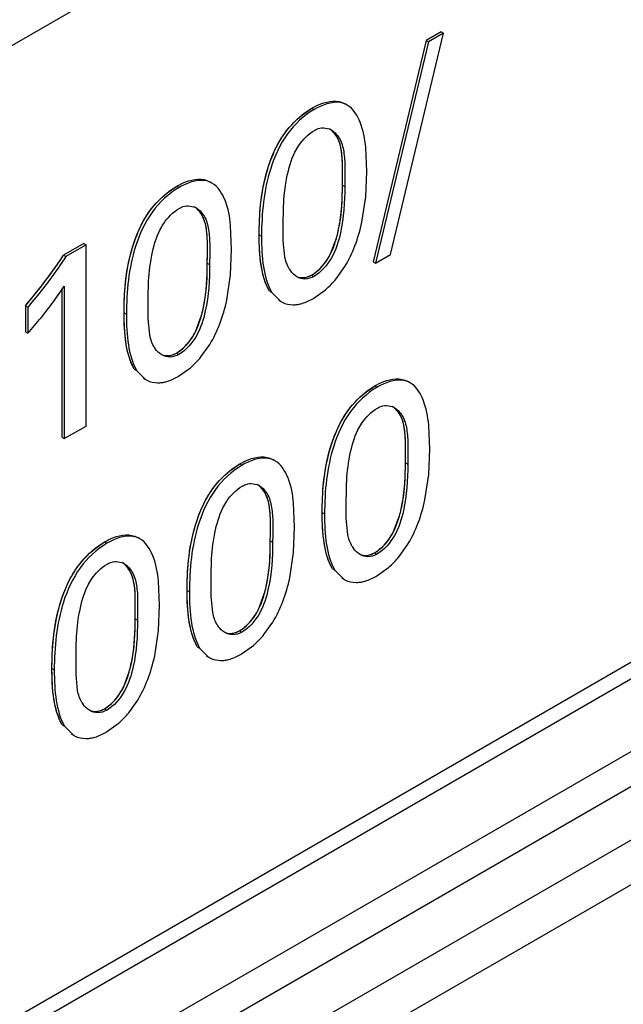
# Model space of a CAD drawing. Header units: inches. Extents: x 0 to 34, y 0 to 22.
# Tile 23 of 117: x 4.035 to 4.173, y 15.006 to 15.23. Entities that reach past the tile are written whole.
import ezdxf

# ---------------------------------------------------------------- set-up
doc = ezdxf.new("R2010")
doc.units = ezdxf.units.IN
doc.header["$LTSCALE"] = 1.87
doc.header["$MEASUREMENT"] = 0
doc.layers.get('0').update_dxf_attribs({"linetype": 'CONTINUOUS'})
doc.layers.add('02___PRT_ALL_AXES', color=7, linetype='CONTINUOUS')

msp = doc.modelspace()

# ---------------------------------------------------------------- linework, layer by layer
at = {"color": 7, "linetype": 'CONTINUOUS'}
for p, q in [((3.6357913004, 14.9942890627), (4.1024260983, 15.2637181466)), ((4.1196776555, 15.1764142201), (4.1316847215, 15.2267355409)), ((4.1311557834, 15.2270409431), (4.1278088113, 15.2251084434)), ((4.1316847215, 15.2267355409), (4.1283377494, 15.2248030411)), ((4.1311557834, 15.2270409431), (4.1316847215, 15.2267355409)), ((4.1278088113, 15.2251084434), (4.1157438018, 15.1747536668)), ((4.1283377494, 15.2248030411), (4.11627274, 15.1744482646)), ((4.1278088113, 15.2251084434), (4.1283377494, 15.2248030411)), ((3.3401260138, 14.5615790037), (4.4661870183, 15.2117526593)), ((4.0996232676, 15.2081858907), (4.1017696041, 15.2096632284)), ((4.1017696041, 15.2096632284), (4.1022985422, 15.2093578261)), ((4.1097822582, 15.2103994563), (4.10925332, 15.2107048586)), ((4.1043921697, 15.2052144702), (4.1056876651, 15.2049667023)), ((4.3855224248, 15.2017644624), (3.3232784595, 14.5884379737)), ((4.1142584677, 15.1953118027), (4.114029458, 15.2007686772)), ((3.3339135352, 14.5478468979), (4.4599915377, 15.1980302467)), ((4.1140369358, 15.189536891), (4.1142584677, 15.1953118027)), ((4.3995633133, 15.1933744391), (3.3373193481, 14.5800479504)), ((4.079053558, 15.19265709), (4.0785246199, 15.1929624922)), ((4.0688945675, 15.1904435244), (4.071040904, 15.191920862)), ((4.071040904, 15.191920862), (4.0715698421, 15.1916154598)), ((4.1087326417, 15.192188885), (4.1092615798, 15.1918834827)), ((4.1131701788, 15.183784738), (4.1140369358, 15.189536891)), ((4.4029824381, 15.1873828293), (3.3407384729, 14.5740563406)), ((4.0736634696, 15.1874721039), (4.074958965, 15.187224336)), ((4.0835297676, 15.1775694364), (4.0833007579, 15.1830263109)), ((4.0952886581, 15.1795050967), (4.0952883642, 15.1837055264)), ((4.0898106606, 15.1808542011), (4.0903395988, 15.1805487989)), ((4.0956291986, 15.1758887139), (4.0952886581, 15.1795050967)), ((4.106046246, 15.176583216), (4.1073648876, 15.1801050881)), ((4.0499033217, 15.1788862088), (4.0453090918, 15.1762335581)), ((4.0504322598, 15.1785808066), (4.0458380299, 15.1759281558)), ((4.0499033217, 15.1788862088), (4.0504322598, 15.1785808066)), ((4.0504322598, 15.1373853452), (4.0504322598, 15.1785808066)), ((4.0833082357, 15.1717945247), (4.0835297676, 15.1775694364)), ((4.0453090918, 15.1762335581), (4.0458380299, 15.1759281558)), ((4.11627274, 15.1744482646), (4.1196776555, 15.1764142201)), ((4.0780039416, 15.1744465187), (4.0785328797, 15.1741411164)), ((4.1072868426, 15.1708404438), (4.1093097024, 15.1737062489)), ((4.1157438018, 15.1747536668), (4.11627274, 15.1744482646)), ((4.0824414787, 15.1660423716), (4.0833082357, 15.1717945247)), ((4.1017224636, 15.1717189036), (4.1022514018, 15.1714135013)), ((4.0449545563, 15.1684677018), (4.0449545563, 15.1348333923)), ((4.0454834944, 15.1692336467), (4.0454834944, 15.13452799)), ((4.1021934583, 15.1664404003), (4.1048839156, 15.1683784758)), ((4.0921313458, 15.1680862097), (4.0926602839, 15.1677808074)), ((4.0926602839, 15.1677808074), (4.0946910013, 15.1657085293)), ((4.0941622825, 15.1660132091), (4.0946907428, 15.1657080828)), ((4.0366489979, 15.1647435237), (4.037177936, 15.1644381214)), ((4.0366489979, 15.1647435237), (4.0366489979, 15.1587855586)), ((4.037177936, 15.1644381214), (4.037177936, 15.1584801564)), ((4.064559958, 15.1617627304), (4.064559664, 15.1659631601)), ((4.0590819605, 15.1631118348), (4.0596108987, 15.1628064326)), ((4.0649004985, 15.1581463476), (4.064559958, 15.1617627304)), ((4.0753175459, 15.1588408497), (4.0766361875, 15.1623627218)), ((4.0366489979, 15.1587855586), (4.037177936, 15.1584801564)), ((4.0765581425, 15.1530980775), (4.0785810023, 15.1559638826)), ((4.0709937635, 15.1539765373), (4.0715227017, 15.153671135)), ((4.0614026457, 15.1503438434), (4.0619315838, 15.1500384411)), ((4.0714647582, 15.148698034), (4.0741552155, 15.1506361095)), ((4.0619315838, 15.1500384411), (4.0639623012, 15.147966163)), ((4.0634335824, 15.1482708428), (4.0639620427, 15.1479657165)), ((4.1139605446, 15.1450270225), (4.1160983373, 15.1464979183)), ((4.1160983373, 15.1464979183), (4.1166272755, 15.146192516)), ((4.1241088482, 15.1472327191), (4.1235799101, 15.1475381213)), ((4.1187284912, 15.1420524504), (4.1200117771, 15.1418062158)), ((4.0454834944, 15.13452799), (4.0504322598, 15.1373853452)), ((4.128587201, 15.1321459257), (4.1283576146, 15.1376023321)), ((4.0449545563, 15.1348333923), (4.0454834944, 15.13452799)), ((4.1283655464, 15.1263692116), (4.128587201, 15.1321459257)), ((4.0832318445, 15.1272846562), (4.0853696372, 15.128755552)), ((4.0853696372, 15.128755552), (4.0858985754, 15.1284501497)), ((4.0933801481, 15.1294903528), (4.0928512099, 15.129795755)), ((4.1230613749, 15.1290235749), (4.1235903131, 15.1287181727)), ((4.1274981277, 15.1206154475), (4.1283655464, 15.1263692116)), ((4.0879997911, 15.1243100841), (4.089283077, 15.1240638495)), ((4.0978585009, 15.1144035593), (4.0976289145, 15.1198599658)), ((4.1096186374, 15.1163324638), (4.1096170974, 15.1205283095)), ((4.1041393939, 15.1176884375), (4.104668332, 15.1173830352)), ((4.1203782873, 15.1134191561), (4.1216967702, 15.116941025)), ((4.1099610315, 15.1127204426), (4.1096186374, 15.1163324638)), ((4.0976367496, 15.1086269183), (4.0978585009, 15.1144035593)), ((4.0525031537, 15.1095423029), (4.0546409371, 15.1110131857)), ((4.0546409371, 15.1110131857), (4.0551698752, 15.1107077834)), ((4.062651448, 15.1117479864), (4.0621225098, 15.1120533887)), ((4.0923326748, 15.1112812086), (4.092861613, 15.1109758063)), ((4.1216180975, 15.1076729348), (4.1236384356, 15.110529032)), ((4.0967692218, 15.1028732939), (4.0976367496, 15.1086269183)), ((4.1160502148, 15.1085524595), (4.1165791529, 15.1082470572)), ((4.057271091, 15.1065677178), (4.0585543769, 15.1063214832)), ((4.106460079, 15.1049199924), (4.1069890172, 15.1046145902)), ((4.1069890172, 15.1046145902), (4.1090215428, 15.1025486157)), ((4.1165320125, 15.1032808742), (4.1192154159, 15.1052134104)), ((4.0671298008, 15.096661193), (4.0669002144, 15.1021175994)), ((4.0788899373, 15.0985900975), (4.0788883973, 15.1027859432)), ((4.1084925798, 15.1028530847), (4.1090211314, 15.1025479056)), ((4.0734106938, 15.0999460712), (4.0739396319, 15.0996406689)), ((4.0896495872, 15.0956767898), (4.0909680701, 15.0991986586)), ((4.0669080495, 15.090884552), (4.0671298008, 15.096661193)), ((4.0792323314, 15.0949780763), (4.0788899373, 15.0985900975)), ((4.0616039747, 15.0935388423), (4.0621329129, 15.09323344)), ((4.0908893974, 15.0899305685), (4.0929097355, 15.0927866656)), ((4.0660405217, 15.0851309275), (4.0669080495, 15.090884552)), ((4.0853215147, 15.0908100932), (4.0858504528, 15.0905046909)), ((4.0757313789, 15.0871776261), (4.0762603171, 15.0868722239)), ((4.0762603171, 15.0868722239), (4.0782928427, 15.0848062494)), ((4.0858033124, 15.0855385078), (4.0884867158, 15.0874710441)), ((4.0481612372, 15.0808477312), (4.0481596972, 15.0850435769)), ((4.0777638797, 15.0851107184), (4.0782924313, 15.0848055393)), ((4.0426810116, 15.0822031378), (4.0432099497, 15.0818977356)), ((4.0589166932, 15.0779320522), (4.0602356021, 15.081454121)), ((4.0485036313, 15.07723571), (4.0481612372, 15.0808477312)), ((4.0601606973, 15.0721882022), (4.0621810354, 15.0750442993)), ((4.0545928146, 15.0730677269), (4.0551217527, 15.0727623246)), ((4.0550746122, 15.0677961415), (4.0577580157, 15.0697286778)), ((4.0450026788, 15.0694352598), (4.045531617, 15.0691298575)), ((4.045531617, 15.0691298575), (4.0475600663, 15.067060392)), ((4.0470313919, 15.0673650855), (4.0475598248, 15.0670599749))]:
    msp.add_line(p, q, dxfattribs=at)
at = {"color": 40, "linetype": 'CONTINUOUS'}
for p, q in [((4.1002808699, 15.2086888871), (4.1017696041, 15.2096632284)), ((4.0695521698, 15.1909465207), (4.071040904, 15.191920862)), ((4.0921313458, 15.1680862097), (4.0913946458, 15.1695859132)), ((4.0614026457, 15.1503438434), (4.0606659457, 15.1518435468)), ((4.1146103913, 15.1455239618), (4.1160983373, 15.1464979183)), ((4.0838816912, 15.1277815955), (4.0853696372, 15.128755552)), ((4.0531529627, 15.110039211), (4.0546409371, 15.1110131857)), ((4.106460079, 15.1049199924), (4.105727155, 15.106422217)), ((4.0757313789, 15.0871776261), (4.0749984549, 15.0886798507)), ((4.0450026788, 15.0694352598), (4.0442696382, 15.0709374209))]:
    msp.add_line(p, q, dxfattribs=at)
at = {"color": 7, "linetype": 'CONTINUOUS'}
for centre, radius, start, end in [((4.104256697, 15.2013416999), 0.0038972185, 59.939530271, 68.4583944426), ((4.0735279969, 15.1835993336), 0.0038972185, 59.9395302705, 68.4583944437), ((4.1017095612, 15.1761774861), 0.0059288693, 210.7045746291, 215.6482123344), ((4.0910601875, 15.1842743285), 0.0210659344, 311.0116474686, 320.3789844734), ((3.9349771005, 15.2511140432), 0.1334055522, 319.6520196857, 321.7918547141), ((3.9809938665, 15.2111023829), 0.0768889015, 323.7373812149, 327.0070732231), ((4.0940275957, 15.1805772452), 0.0163257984, 298.5371848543, 300.0120096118), ((3.9716035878, 15.2179890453), 0.088533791, 320.7968145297, 323.7382971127), ((4.0973686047, 15.170346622), 0.0053560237, 240.0018589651, 244.1407019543), ((3.960428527, 15.2271010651), 0.1029529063, 318.2004077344, 320.7981824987), ((4.0709808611, 15.1584351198), 0.0059288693, 210.7045746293, 215.6482123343), ((4.0603314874, 15.1665319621), 0.0210659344, 311.0116474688, 320.3789844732), ((4.0632988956, 15.1628348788), 0.0163257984, 298.5371848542, 300.0120096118), ((4.0666399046, 15.1526042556), 0.0053560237, 240.0018589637, 244.1407019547), ((4.118586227, 15.1381901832), 0.0038868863, 59.9384150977, 68.484131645), ((4.0878575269, 15.1204478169), 0.0038868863, 59.9384150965, 68.4841316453), ((4.1160500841, 15.113018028), 0.005938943, 210.7149417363, 215.6292398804), ((4.0571288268, 15.1027054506), 0.0038868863, 59.9384150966, 68.4841316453), ((4.1053707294, 15.1211414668), 0.0211039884, 310.9972100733, 320.3423892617), ((4.1083297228, 15.117480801), 0.0163986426, 298.5456149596, 300.0119763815), ((4.1117101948, 15.1072058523), 0.0053784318, 240.0018888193, 244.2856021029), ((4.085321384, 15.0952756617), 0.005938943, 210.7149417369, 215.6292398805), ((4.0746420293, 15.1033991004), 0.0211039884, 310.9972100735, 320.3423892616), ((4.0776010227, 15.0997384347), 0.0163986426, 298.5456149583, 300.0119763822), ((4.0809814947, 15.0894634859), 0.0053784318, 240.0018888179, 244.2856021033), ((4.0545926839, 15.0775332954), 0.005938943, 210.7149417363, 215.6292398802), ((4.0439133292, 15.0856567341), 0.0211039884, 310.9972100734, 320.3423892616), ((4.0468675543, 15.082004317), 0.0164081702, 298.5454645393, 300.0119875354), ((4.050237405, 15.071698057), 0.005355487, 240.0020231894, 244.180633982)]:
    msp.add_arc(centre, radius, start, end, dxfattribs=at)
at = {"color": 40, "linetype": 'CONTINUOUS'}
for centre, radius, start, end in [((4.1041957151, 15.1748664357), 0.0138474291, 200.9881094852, 202.4164590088), ((3.9297073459, 15.2555253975), 0.1402778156, 319.6723513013, 319.9983401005), ((4.073467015, 15.1571240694), 0.0138474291, 200.9881094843, 202.4164590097), ((4.1187004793, 15.1117554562), 0.0140267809, 200.9374722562, 202.3472071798), ((4.0879717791, 15.0940130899), 0.0140267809, 200.9374722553, 202.3472071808), ((4.0572435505, 15.0762727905), 0.014028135, 200.9447828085, 202.3543417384)]:
    msp.add_arc(centre, radius, start, end, dxfattribs=at)
at = {"color": 7, "linetype": 'CONTINUOUS'}
for points, knots in [([(4.1017696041, 15.2096632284), (4.1024248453, 15.2100415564), (4.1046721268, 15.2111749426), (4.1076832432, 15.2116114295), (4.1092533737, 15.2107048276)], [0, 0, 0, 0, 0.2944396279, 1, 1, 1, 1]), ([(4.1097822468, 15.2103994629), (4.109298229, 15.2106789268), (4.1067574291, 15.2115051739), (4.104061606, 15.210375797), (4.1022985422, 15.2093578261)], [0, 0, 0, 0, 0.2153981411, 1, 1, 1, 1]), ([(4.1022985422, 15.2093578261), (4.0999385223, 15.2079951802), (4.0956802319, 15.2039799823), (4.0911213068, 15.1939716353), (4.0903395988, 15.1857346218), (4.0903395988, 15.1805487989)], [0, 0, 0, 0, 0.2515799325, 0.5212578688, 1, 1, 1, 1]), ([(4.114029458, 15.2007686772), (4.1138348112, 15.2027090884), (4.1132470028, 15.2062303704), (4.1112041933, 15.2095784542), (4.1097822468, 15.2103994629)], [0, 0, 0, 0, 0.5429002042, 1, 1, 1, 1]), ([(4.0939730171, 15.2013374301), (4.094330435, 15.2020111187), (4.0958463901, 15.2045689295), (4.0978978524, 15.2068069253), (4.0996232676, 15.2081858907)], [0, 0, 0, 0, 0.2566578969, 1, 1, 1, 1]), ([(4.0979384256, 15.1996734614), (4.0981990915, 15.2001964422), (4.099317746, 15.2021160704), (4.1009254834, 15.2038034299), (4.1023466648, 15.2046240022)], [0, 0, 0, 0, 0.2625775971, 1, 1, 1, 1]), ([(4.1023466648, 15.2046240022), (4.1025171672, 15.2047224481), (4.1031537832, 15.2050459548), (4.1038747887, 15.205214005), (4.1043921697, 15.2052144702)], [0, 0, 0, 0, 0.2756439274, 1, 1, 1, 1]), ([(4.1087326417, 15.192188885), (4.1087326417, 15.1934369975), (4.1087986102, 15.1958887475), (4.1086944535, 15.1994182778), (4.1080125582, 15.2026310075), (4.1067012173, 15.204353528), (4.1058961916, 15.204886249)], [0, 0, 0, 0, 0.2778124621, 0.5458807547, 0.785131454, 1, 1, 1, 1]), ([(4.1062088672, 15.2047147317), (4.1070578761, 15.2042245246), (4.1084712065, 15.202521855), (4.1092140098, 15.19925986), (4.1093301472, 15.1956628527), (4.1092615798, 15.1931596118), (4.1092615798, 15.1918834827)], [0, 0, 0, 0, 0.2142840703, 0.4526973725, 0.7210695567, 1, 1, 1, 1]), ([(4.0898106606, 15.1808542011), (4.0898106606, 15.1824662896), (4.0899822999, 15.1894394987), (4.0914491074, 15.196580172), (4.0939730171, 15.2013374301)], [0, 0, 0, 0, 0.2303837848, 1, 1, 1, 1]), ([(4.0957822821, 15.1921173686), (4.0958749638, 15.1927357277), (4.0963352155, 15.1953148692), (4.0970470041, 15.1978849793), (4.0979384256, 15.1996734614)], [0, 0, 0, 0, 0.2383246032, 1, 1, 1, 1]), ([(4.071040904, 15.191920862), (4.0716961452, 15.1922991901), (4.0739434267, 15.1934325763), (4.0769545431, 15.1938690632), (4.0785246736, 15.1929624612)], [0, 0, 0, 0, 0.2944396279, 1, 1, 1, 1]), ([(4.0790535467, 15.1926570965), (4.0785695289, 15.1929365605), (4.076028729, 15.1937628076), (4.0733329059, 15.1926334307), (4.0715698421, 15.1916154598)], [0, 0, 0, 0, 0.2153981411, 1, 1, 1, 1]), ([(4.0715698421, 15.1916154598), (4.0692098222, 15.1902528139), (4.0649515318, 15.186237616), (4.0603926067, 15.1762292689), (4.0596108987, 15.1679922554), (4.0596108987, 15.1628064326)], [0, 0, 0, 0, 0.2515799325, 0.5212578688, 1, 1, 1, 1]), ([(4.0833007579, 15.1830263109), (4.083106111, 15.1849667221), (4.0825183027, 15.1884880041), (4.0804754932, 15.1918360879), (4.0790535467, 15.1926570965)], [0, 0, 0, 0, 0.5429002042, 1, 1, 1, 1]), ([(4.0952883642, 15.1837055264), (4.0952883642, 15.1843877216), (4.0953017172, 15.1871966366), (4.0954668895, 15.1900131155), (4.0957822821, 15.1921173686)], [0, 0, 0, 0, 0.2427781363, 1, 1, 1, 1]), ([(4.1092615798, 15.1918834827), (4.1092615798, 15.1883410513), (4.1089152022, 15.1827507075), (4.1066561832, 15.1755481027), (4.1039314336, 15.1723835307), (4.1022514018, 15.1714135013)], [0, 0, 0, 0, 0.4732874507, 0.7408104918, 1, 1, 1, 1]), ([(4.1073648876, 15.1801050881), (4.107658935, 15.1811512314), (4.1085637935, 15.1851207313), (4.1087326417, 15.1892126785), (4.1087326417, 15.192188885)], [0, 0, 0, 0, 0.2674655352, 1, 1, 1, 1]), ([(4.063244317, 15.1835950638), (4.0636017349, 15.1842687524), (4.06511769, 15.1868265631), (4.0671691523, 15.189064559), (4.0688945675, 15.1904435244)], [0, 0, 0, 0, 0.2566578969, 1, 1, 1, 1]), ([(4.0672097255, 15.1819310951), (4.0674703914, 15.1824540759), (4.0685890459, 15.1843737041), (4.0701967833, 15.1860610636), (4.0716179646, 15.1868816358)], [0, 0, 0, 0, 0.2625775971, 1, 1, 1, 1]), ([(4.0716179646, 15.1868816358), (4.0717884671, 15.1869800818), (4.0724250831, 15.1873035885), (4.0731460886, 15.1874716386), (4.0736634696, 15.1874721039)], [0, 0, 0, 0, 0.2756439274, 1, 1, 1, 1]), ([(4.0780039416, 15.1744465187), (4.0780039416, 15.1756946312), (4.0780699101, 15.1781463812), (4.0779657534, 15.1816759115), (4.0772838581, 15.1848886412), (4.0759725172, 15.1866111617), (4.0751674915, 15.1871438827)], [0, 0, 0, 0, 0.2778124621, 0.5458807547, 0.785131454, 1, 1, 1, 1]), ([(4.0754801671, 15.1869723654), (4.076329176, 15.1864821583), (4.0777425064, 15.1847794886), (4.0784853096, 15.1815174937), (4.0786014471, 15.1779204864), (4.0785328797, 15.1754172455), (4.0785328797, 15.1741411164)], [0, 0, 0, 0, 0.2142840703, 0.4526973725, 0.7210695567, 1, 1, 1, 1]), ([(4.0590819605, 15.1631118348), (4.0590819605, 15.1647239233), (4.0592535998, 15.1716971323), (4.0607204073, 15.1788378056), (4.063244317, 15.1835950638)], [0, 0, 0, 0, 0.2303837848, 1, 1, 1, 1]), ([(4.065053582, 15.1743750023), (4.0651462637, 15.1749933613), (4.0656065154, 15.1775725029), (4.066318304, 15.180142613), (4.0672097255, 15.1819310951)], [0, 0, 0, 0, 0.2383246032, 1, 1, 1, 1]), ([(4.0921313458, 15.1680862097), (4.0911135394, 15.1698392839), (4.0899602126, 15.1741706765), (4.0898106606, 15.1785219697), (4.0898106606, 15.1808542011)], [0, 0, 0, 0, 0.4650044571, 1, 1, 1, 1]), ([(4.0903395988, 15.1805487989), (4.0903395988, 15.1782165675), (4.0904891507, 15.1738652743), (4.0916424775, 15.1695338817), (4.0926602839, 15.1677808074)], [0, 0, 0, 0, 0.5349955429, 1, 1, 1, 1]), ([(4.0458380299, 15.1759281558), (4.0451843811, 15.1749080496), (4.0424649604, 15.1709531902), (4.0394988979, 15.1671722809), (4.037177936, 15.1644381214)], [0, 0, 0, 0, 0.2525137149, 1, 1, 1, 1]), ([(4.0966118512, 15.1731501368), (4.0962448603, 15.1737674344), (4.0958940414, 15.174692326), (4.0956783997, 15.1756394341), (4.0956291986, 15.1758887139)], [0, 0, 0, 0, 0.7386557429, 1, 1, 1, 1]), ([(4.1017224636, 15.1717189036), (4.1021551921, 15.1719687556), (4.1039270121, 15.1732636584), (4.1052917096, 15.175075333), (4.106046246, 15.176583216)], [0, 0, 0, 0, 0.2286016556, 1, 1, 1, 1]), ([(4.064559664, 15.1659631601), (4.064559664, 15.1666453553), (4.0645730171, 15.1694542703), (4.0647381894, 15.1722707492), (4.065053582, 15.1743750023)], [0, 0, 0, 0, 0.2427781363, 1, 1, 1, 1]), ([(4.0785328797, 15.1741411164), (4.0785328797, 15.170598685), (4.0781865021, 15.1650083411), (4.0759274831, 15.1578057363), (4.0732027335, 15.1546411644), (4.0715227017, 15.153671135)], [0, 0, 0, 0, 0.4732874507, 0.7408104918, 1, 1, 1, 1]), ([(4.0766361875, 15.1623627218), (4.0769302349, 15.1634088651), (4.0778350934, 15.167378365), (4.0780039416, 15.1714703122), (4.0780039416, 15.1744465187)], [0, 0, 0, 0, 0.2674655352, 1, 1, 1, 1]), ([(4.1022514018, 15.1714135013), (4.1016348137, 15.1710574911), (4.1002911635, 15.1706148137), (4.098937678, 15.1710119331), (4.0983985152, 15.171323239)], [0, 0, 0, 0, 0.533495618, 1, 1, 1, 1]), ([(4.099651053, 15.1711296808), (4.0998175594, 15.17112834), (4.1005409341, 15.1711739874), (4.1012407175, 15.1714407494), (4.1017224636, 15.1717189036)], [0, 0, 0, 0, 0.2303726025, 1, 1, 1, 1]), ([(4.0983726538, 15.1650188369), (4.0986564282, 15.1650545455), (4.099862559, 15.1652853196), (4.1010018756, 15.1657864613), (4.1018269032, 15.1662349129)], [0, 0, 0, 0, 0.2334711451, 1, 1, 1, 1]), ([(4.0950325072, 15.1655269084), (4.0957841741, 15.1651625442), (4.0969419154, 15.1649112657), (4.0980753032, 15.16498142), (4.0983726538, 15.1650188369)], [0, 0, 0, 0, 0.7359554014, 1, 1, 1, 1]), ([(4.0614026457, 15.1503438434), (4.0603848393, 15.1520969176), (4.0592315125, 15.1564283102), (4.0590819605, 15.1607796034), (4.0590819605, 15.1631118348)], [0, 0, 0, 0, 0.4650044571, 1, 1, 1, 1]), ([(4.0596108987, 15.1628064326), (4.0596108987, 15.1604742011), (4.0597604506, 15.1561229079), (4.0609137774, 15.1517915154), (4.0619315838, 15.1500384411)], [0, 0, 0, 0, 0.5349955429, 1, 1, 1, 1]), ([(4.065883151, 15.1554077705), (4.0655161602, 15.1560250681), (4.0651653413, 15.1569499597), (4.0649496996, 15.1578970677), (4.0649004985, 15.1581463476)], [0, 0, 0, 0, 0.7386557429, 1, 1, 1, 1]), ([(4.0709937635, 15.1539765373), (4.071426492, 15.1542263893), (4.073198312, 15.1555212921), (4.0745630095, 15.1573329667), (4.0753175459, 15.1588408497)], [0, 0, 0, 0, 0.2286016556, 1, 1, 1, 1]), ([(4.0715227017, 15.153671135), (4.0709061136, 15.1533151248), (4.0695624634, 15.1528724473), (4.0682089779, 15.1532695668), (4.067669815, 15.1535808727)], [0, 0, 0, 0, 0.533495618, 1, 1, 1, 1]), ([(4.0689223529, 15.1533873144), (4.0690888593, 15.1533859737), (4.069812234, 15.153431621), (4.0705120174, 15.1536983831), (4.0709937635, 15.1539765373)], [0, 0, 0, 0, 0.2303726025, 1, 1, 1, 1]), ([(4.0676439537, 15.1472764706), (4.0679277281, 15.1473121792), (4.0691338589, 15.1475429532), (4.0702731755, 15.148044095), (4.0710982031, 15.1484925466)], [0, 0, 0, 0, 0.2334711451, 1, 1, 1, 1]), ([(4.1160983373, 15.1464979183), (4.1167533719, 15.1468761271), (4.1190001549, 15.14800901), (4.1220102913, 15.1484444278), (4.1235799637, 15.1475380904)], [0, 0, 0, 0, 0.2944347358, 1, 1, 1, 1]), ([(4.1241088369, 15.1472327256), (4.1236249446, 15.1475121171), (4.1210850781, 15.1483382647), (4.1183897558, 15.1472101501), (4.1166272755, 15.146192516)], [0, 0, 0, 0, 0.2154102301, 1, 1, 1, 1]), ([(4.0643038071, 15.1477845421), (4.065055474, 15.1474201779), (4.0662132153, 15.1471688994), (4.0673466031, 15.1472390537), (4.0676439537, 15.1472764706)], [0, 0, 0, 0, 0.7359554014, 1, 1, 1, 1]), ([(4.1166272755, 15.146192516), (4.1142673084, 15.1448299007), (4.1100104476, 15.1408133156), (4.1054536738, 15.130805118), (4.104668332, 15.1225688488), (4.104668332, 15.1173830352)], [0, 0, 0, 0, 0.25158238, 0.5212433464, 1, 1, 1, 1]), ([(4.1283576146, 15.1376023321), (4.1281625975, 15.139542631), (4.1275736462, 15.1430636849), (4.1255308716, 15.146411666), (4.1241088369, 15.1472327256)], [0, 0, 0, 0, 0.5428753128, 1, 1, 1, 1]), ([(4.1083048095, 15.1381729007), (4.1086625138, 15.1388472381), (4.1101797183, 15.1414073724), (4.1122331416, 15.1436474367), (4.1139605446, 15.1450270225)], [0, 0, 0, 0, 0.2566672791, 1, 1, 1, 1]), ([(4.1122686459, 15.1365062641), (4.1125297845, 15.1370301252), (4.1136504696, 15.1389529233), (4.115261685, 15.1406422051), (4.1166852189, 15.1414641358)], [0, 0, 0, 0, 0.2625879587, 1, 1, 1, 1]), ([(4.1166852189, 15.1414641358), (4.1168555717, 15.1415624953), (4.1174914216, 15.1418855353), (4.118211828, 15.1420528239), (4.1187284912, 15.1420524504)], [0, 0, 0, 0, 0.2757458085, 1, 1, 1, 1]), ([(4.1230613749, 15.1290235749), (4.1230613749, 15.1302708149), (4.1231270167, 15.1327207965), (4.1230226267, 15.1362485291), (4.1223410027, 15.1394601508), (4.1210334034, 15.1411848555), (4.1202294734, 15.1417198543)], [0, 0, 0, 0, 0.2777148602, 0.5456821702, 0.7849795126, 1, 1, 1, 1]), ([(4.1205332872, 15.1415542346), (4.1213831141, 15.1410635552), (4.1227967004, 15.1393591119), (4.1235417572, 15.1360962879), (4.1236586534, 15.132498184), (4.1235903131, 15.1299945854), (4.1235903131, 15.1287181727)], [0, 0, 0, 0, 0.2144021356, 0.4528374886, 0.7211225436, 1, 1, 1, 1]), ([(4.1041393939, 15.1176884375), (4.1041393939, 15.1193006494), (4.104312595, 15.1262745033), (4.1057809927, 15.13341505), (4.1083048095, 15.1381729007)], [0, 0, 0, 0, 0.2303815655, 1, 1, 1, 1]), ([(4.1101105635, 15.1289454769), (4.1102032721, 15.1295642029), (4.110663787, 15.1321450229), (4.1113765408, 15.1347166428), (4.1122686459, 15.1365062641)], [0, 0, 0, 0, 0.2383108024, 1, 1, 1, 1]), ([(4.0853696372, 15.128755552), (4.0860246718, 15.1291337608), (4.0882714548, 15.1302666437), (4.0912815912, 15.1307020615), (4.0928512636, 15.1297957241)], [0, 0, 0, 0, 0.2944347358, 1, 1, 1, 1]), ([(4.0933801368, 15.1294903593), (4.0928962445, 15.1297697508), (4.090356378, 15.1305958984), (4.0876610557, 15.1294677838), (4.0858985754, 15.1284501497)], [0, 0, 0, 0, 0.2154102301, 1, 1, 1, 1]), ([(4.0858985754, 15.1284501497), (4.0835386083, 15.1270875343), (4.0792817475, 15.1230709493), (4.0747249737, 15.1130627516), (4.0739396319, 15.1048264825), (4.0739396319, 15.0996406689)], [0, 0, 0, 0, 0.25158238, 0.5212433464, 1, 1, 1, 1]), ([(4.0976289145, 15.1198599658), (4.0974338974, 15.1218002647), (4.0968449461, 15.1253213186), (4.0948021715, 15.1286692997), (4.0933801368, 15.1294903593)], [0, 0, 0, 0, 0.5428753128, 1, 1, 1, 1]), ([(4.1096170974, 15.1205283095), (4.1096170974, 15.1212109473), (4.1096302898, 15.12402162), (4.1097950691, 15.1268399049), (4.1101105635, 15.1289454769)], [0, 0, 0, 0, 0.242783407, 1, 1, 1, 1]), ([(4.1235903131, 15.1287181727), (4.1235903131, 15.1251754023), (4.1232468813, 15.1195842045), (4.1209868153, 15.1123799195), (4.1182593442, 15.1092171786), (4.1165791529, 15.1082470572)], [0, 0, 0, 0, 0.4732681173, 0.7408212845, 1, 1, 1, 1]), ([(4.1216967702, 15.116941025), (4.1219906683, 15.1179871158), (4.1228946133, 15.1219563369), (4.1230613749, 15.1260478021), (4.1230613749, 15.1290235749)], [0, 0, 0, 0, 0.2674777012, 1, 1, 1, 1]), ([(4.0775761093, 15.1204305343), (4.0779338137, 15.1211048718), (4.0794510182, 15.1236650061), (4.0815044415, 15.1259050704), (4.0832318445, 15.1272846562)], [0, 0, 0, 0, 0.2566672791, 1, 1, 1, 1]), ([(4.0815399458, 15.1187638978), (4.0818010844, 15.1192877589), (4.0829217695, 15.121210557), (4.0845329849, 15.1228998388), (4.0859565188, 15.1237217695)], [0, 0, 0, 0, 0.2625879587, 1, 1, 1, 1]), ([(4.0859565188, 15.1237217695), (4.0861268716, 15.123820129), (4.0867627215, 15.124143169), (4.0874831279, 15.1243104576), (4.0879997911, 15.1243100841)], [0, 0, 0, 0, 0.2757458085, 1, 1, 1, 1]), ([(4.0923326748, 15.1112812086), (4.0923326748, 15.1125284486), (4.0923983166, 15.1149784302), (4.0922939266, 15.1185061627), (4.0916123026, 15.1217177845), (4.0903047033, 15.1234424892), (4.0895007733, 15.1239774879)], [0, 0, 0, 0, 0.2777148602, 0.5456821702, 0.7849795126, 1, 1, 1, 1]), ([(4.0898045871, 15.1238118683), (4.090654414, 15.1233211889), (4.0920680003, 15.1216167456), (4.0928130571, 15.1183539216), (4.0929299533, 15.1147558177), (4.092861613, 15.1122522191), (4.092861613, 15.1109758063)], [0, 0, 0, 0, 0.2144021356, 0.4528374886, 0.7211225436, 1, 1, 1, 1]), ([(4.0734106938, 15.0999460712), (4.0734106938, 15.1015582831), (4.0735838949, 15.108532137), (4.0750522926, 15.1156726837), (4.0775761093, 15.1204305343)], [0, 0, 0, 0, 0.2303815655, 1, 1, 1, 1]), ([(4.0793818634, 15.1112031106), (4.079474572, 15.1118218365), (4.0799350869, 15.1144026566), (4.0806478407, 15.1169742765), (4.0815399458, 15.1187638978)], [0, 0, 0, 0, 0.2383108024, 1, 1, 1, 1]), ([(4.106460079, 15.1049199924), (4.1054503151, 15.1066786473), (4.1042919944, 15.1110044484), (4.1041393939, 15.1153572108), (4.1041393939, 15.1176884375)], [0, 0, 0, 0, 0.46521124, 1, 1, 1, 1]), ([(4.104668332, 15.1173830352), (4.104668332, 15.1150518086), (4.1048209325, 15.1106990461), (4.1059792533, 15.1063732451), (4.1069890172, 15.1046145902)], [0, 0, 0, 0, 0.53478876, 1, 1, 1, 1]), ([(4.0546409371, 15.1110131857), (4.0552959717, 15.1113913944), (4.0575427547, 15.1125242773), (4.0605528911, 15.1129596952), (4.0621225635, 15.1120533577)], [0, 0, 0, 0, 0.2944347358, 1, 1, 1, 1]), ([(4.0626514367, 15.111747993), (4.0621675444, 15.1120273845), (4.0596276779, 15.112853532), (4.0569323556, 15.1117254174), (4.0551698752, 15.1107077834)], [0, 0, 0, 0, 0.2154102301, 1, 1, 1, 1]), ([(4.1160502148, 15.1085524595), (4.1164832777, 15.1088025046), (4.1182566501, 15.1100978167), (4.1196231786, 15.1119102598), (4.1203782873, 15.1134191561)], [0, 0, 0, 0, 0.2286163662, 1, 1, 1, 1]), ([(4.0551698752, 15.1107077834), (4.0528098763, 15.1093451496), (4.0485529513, 15.1053285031), (4.0439958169, 15.0953202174), (4.0432099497, 15.0870837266), (4.0432099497, 15.0818977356)], [0, 0, 0, 0, 0.2515794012, 0.5212391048, 1, 1, 1, 1]), ([(4.0669002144, 15.1021175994), (4.0667051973, 15.1040578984), (4.066116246, 15.1075789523), (4.0640734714, 15.1109269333), (4.0626514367, 15.111747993)], [0, 0, 0, 0, 0.5428753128, 1, 1, 1, 1]), ([(4.0788883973, 15.1027859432), (4.0788883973, 15.103468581), (4.0789015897, 15.1062792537), (4.079066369, 15.1090975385), (4.0793818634, 15.1112031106)], [0, 0, 0, 0, 0.242783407, 1, 1, 1, 1]), ([(4.092861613, 15.1109758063), (4.092861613, 15.1074330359), (4.0925181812, 15.1018418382), (4.0902581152, 15.0946375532), (4.0875306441, 15.0914748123), (4.0858504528, 15.0905046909)], [0, 0, 0, 0, 0.4732681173, 0.7408212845, 1, 1, 1, 1]), ([(4.0909680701, 15.0991986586), (4.0912619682, 15.1002447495), (4.0921659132, 15.1042139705), (4.0923326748, 15.1083054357), (4.0923326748, 15.1112812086)], [0, 0, 0, 0, 0.2674777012, 1, 1, 1, 1]), ([(4.0468472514, 15.1026881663), (4.0472049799, 15.1033625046), (4.0487222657, 15.1059226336), (4.0507757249, 15.1081627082), (4.0525031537, 15.1095423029)], [0, 0, 0, 0, 0.2566680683, 1, 1, 1, 1]), ([(4.1165791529, 15.1082470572), (4.1159633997, 15.1078915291), (4.1146215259, 15.1074494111), (4.1132699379, 15.1078462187), (4.1127315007, 15.1081571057)], [0, 0, 0, 0, 0.5334935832, 1, 1, 1, 1]), ([(4.1139802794, 15.10796408), (4.1141466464, 15.1079626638), (4.1148694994, 15.1080079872), (4.1155688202, 15.1082745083), (4.1160502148, 15.1085524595)], [0, 0, 0, 0, 0.2303542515, 1, 1, 1, 1]), ([(4.0508112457, 15.1010215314), (4.0510723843, 15.1015453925), (4.0521930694, 15.1034681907), (4.0538042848, 15.1051574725), (4.0552278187, 15.1059794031)], [0, 0, 0, 0, 0.2625879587, 1, 1, 1, 1]), ([(4.0552278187, 15.1059794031), (4.0553981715, 15.1060777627), (4.0560340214, 15.1064008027), (4.0567544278, 15.1065680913), (4.057271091, 15.1065677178)], [0, 0, 0, 0, 0.2757458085, 1, 1, 1, 1]), ([(4.0616039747, 15.0935388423), (4.0616039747, 15.0947860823), (4.0616696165, 15.0972360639), (4.0615652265, 15.1007637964), (4.0608836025, 15.1039754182), (4.0595760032, 15.1057001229), (4.0587720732, 15.1062351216)], [0, 0, 0, 0, 0.2777148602, 0.5456821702, 0.7849795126, 1, 1, 1, 1]), ([(4.059075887, 15.106069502), (4.0599257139, 15.1055788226), (4.0613393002, 15.1038743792), (4.062084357, 15.1006115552), (4.0622012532, 15.0970134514), (4.0621329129, 15.0945098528), (4.0621329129, 15.09323344)], [0, 0, 0, 0, 0.2144021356, 0.4528374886, 0.7211225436, 1, 1, 1, 1]), ([(4.0426810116, 15.0822031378), (4.0426810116, 15.0838153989), (4.0428543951, 15.090789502), (4.0443232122, 15.0979302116), (4.0468472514, 15.1026881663)], [0, 0, 0, 0, 0.2303805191, 1, 1, 1, 1]), ([(4.0486531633, 15.0934607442), (4.0487458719, 15.0940794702), (4.0492063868, 15.0966602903), (4.0499191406, 15.0992319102), (4.0508112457, 15.1010215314)], [0, 0, 0, 0, 0.2383108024, 1, 1, 1, 1]), ([(4.1093765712, 15.1023600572), (4.1101291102, 15.1019976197), (4.1112870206, 15.1017483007), (4.1124202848, 15.1018202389), (4.1127175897, 15.1018581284)], [0, 0, 0, 0, 0.7359339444, 1, 1, 1, 1]), ([(4.1127175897, 15.1018581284), (4.113000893, 15.1018942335), (4.1142049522, 15.102126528), (4.115342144, 15.1026276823), (4.1161659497, 15.1030756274)], [0, 0, 0, 0, 0.2334605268, 1, 1, 1, 1]), ([(4.0757313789, 15.0871776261), (4.074721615, 15.088936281), (4.0735632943, 15.0932620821), (4.0734106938, 15.0976148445), (4.0734106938, 15.0999460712)], [0, 0, 0, 0, 0.46521124, 1, 1, 1, 1]), ([(4.0739396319, 15.0996406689), (4.0739396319, 15.0973094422), (4.0740922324, 15.0929566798), (4.0752505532, 15.0886308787), (4.0762603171, 15.0868722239)], [0, 0, 0, 0, 0.53478876, 1, 1, 1, 1]), ([(4.0853215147, 15.0908100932), (4.0857545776, 15.0910601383), (4.08752795, 15.0923554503), (4.0888944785, 15.0941678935), (4.0896495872, 15.0956767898)], [0, 0, 0, 0, 0.2286163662, 1, 1, 1, 1]), ([(4.0481596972, 15.0850435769), (4.0481596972, 15.0857262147), (4.0481728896, 15.0885368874), (4.0483376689, 15.0913551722), (4.0486531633, 15.0934607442)], [0, 0, 0, 0, 0.242783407, 1, 1, 1, 1]), ([(4.0621329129, 15.09323344), (4.0621329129, 15.0896907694), (4.0617861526, 15.0841000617), (4.0595266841, 15.0768971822), (4.0568018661, 15.073732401), (4.0551217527, 15.0727623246)], [0, 0, 0, 0, 0.473291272, 0.7408133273, 1, 1, 1, 1]), ([(4.0602356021, 15.081454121), (4.0605297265, 15.0825003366), (4.061434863, 15.086470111), (4.0616039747, 15.0905623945), (4.0616039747, 15.0935388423)], [0, 0, 0, 0, 0.2674659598, 1, 1, 1, 1]), ([(4.0858504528, 15.0905046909), (4.0852346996, 15.0901491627), (4.0838928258, 15.0897070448), (4.0825412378, 15.0901038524), (4.0820028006, 15.0904147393)], [0, 0, 0, 0, 0.5334935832, 1, 1, 1, 1]), ([(4.0832515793, 15.0902217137), (4.0834179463, 15.0902202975), (4.0841407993, 15.0902656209), (4.0848401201, 15.090532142), (4.0853215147, 15.0908100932)], [0, 0, 0, 0, 0.2303542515, 1, 1, 1, 1]), ([(4.0786478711, 15.0846176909), (4.0794004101, 15.0842552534), (4.0805583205, 15.0840059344), (4.0816915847, 15.0840778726), (4.0819888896, 15.0841157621)], [0, 0, 0, 0, 0.7359339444, 1, 1, 1, 1]), ([(4.0819888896, 15.0841157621), (4.0822721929, 15.0841518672), (4.0834762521, 15.0843841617), (4.0846134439, 15.084885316), (4.0854372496, 15.0853332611)], [0, 0, 0, 0, 0.2334605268, 1, 1, 1, 1]), ([(4.0450026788, 15.0694352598), (4.0439929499, 15.0711938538), (4.0428338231, 15.0755192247), (4.0426810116, 15.0798719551), (4.0426810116, 15.0822031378)], [0, 0, 0, 0, 0.4652073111, 1, 1, 1, 1]), ([(4.0432099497, 15.0818977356), (4.0432099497, 15.0795665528), (4.0433627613, 15.0752138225), (4.044521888, 15.0708884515), (4.045531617, 15.0691298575)], [0, 0, 0, 0, 0.5347926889, 1, 1, 1, 1]), ([(4.0545928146, 15.0730677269), (4.0550255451, 15.0733175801), (4.0567973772, 15.0746125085), (4.0581620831, 15.0764241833), (4.0589166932, 15.0779320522)], [0, 0, 0, 0, 0.2286003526, 1, 1, 1, 1]), ([(4.0551217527, 15.0727623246), (4.0545059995, 15.0724067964), (4.0531641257, 15.0719646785), (4.0518125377, 15.0723614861), (4.0512741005, 15.072672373)], [0, 0, 0, 0, 0.5334935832, 1, 1, 1, 1]), ([(4.0525228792, 15.0724793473), (4.0526892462, 15.0724779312), (4.0534120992, 15.0725232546), (4.05411142, 15.0727897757), (4.0545928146, 15.0730677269)], [0, 0, 0, 0, 0.2303542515, 1, 1, 1, 1]), ([(4.0512491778, 15.0663711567), (4.0515333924, 15.0664071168), (4.0527412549, 15.0666390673), (4.0538820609, 15.0671414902), (4.0547082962, 15.0675907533)], [0, 0, 0, 0, 0.2334879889, 1, 1, 1, 1]), ([(4.0479049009, 15.0668771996), (4.0486576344, 15.066512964), (4.0498169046, 15.0662624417), (4.0509514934, 15.0663334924), (4.0512491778, 15.0663711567)], [0, 0, 0, 0, 0.735930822, 1, 1, 1, 1])]:
    msp.add_open_spline(points, degree=3, knots=knots, dxfattribs=at)
at = {"color": 40, "linetype": 'CONTINUOUS'}
for points, knots in [([(4.0935433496, 15.2004892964), (4.0940058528, 15.2014454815), (4.0958085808, 15.2046649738), (4.0984143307, 15.2073246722), (4.1002808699, 15.2086888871)], [0, 0, 0, 0, 0.2889733, 1, 1, 1, 1]), ([(4.1087326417, 15.192188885), (4.1087326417, 15.1962511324), (4.1091711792, 15.2015451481), (4.106562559, 15.2043984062), (4.1060938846, 15.2047473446)], [0, 0, 0, 0, 0.8428067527, 1, 1, 1, 1]), ([(4.0898106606, 15.1808542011), (4.0898106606, 15.1853199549), (4.0902119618, 15.1917230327), (4.0926954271, 15.1987362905), (4.0935433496, 15.2004892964)], [0, 0, 0, 0, 0.7376612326, 1, 1, 1, 1]), ([(4.0628146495, 15.1827469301), (4.0632771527, 15.1837031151), (4.0650798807, 15.1869226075), (4.0676856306, 15.1895823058), (4.0695521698, 15.1909465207)], [0, 0, 0, 0, 0.2889733, 1, 1, 1, 1]), ([(4.0780039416, 15.1744465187), (4.0780039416, 15.1785087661), (4.078442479, 15.1838027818), (4.0758338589, 15.1866560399), (4.0753651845, 15.1870049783)], [0, 0, 0, 0, 0.8428067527, 1, 1, 1, 1]), ([(4.0590819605, 15.1631118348), (4.0590819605, 15.1675775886), (4.0594832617, 15.1739806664), (4.061966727, 15.1809939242), (4.0628146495, 15.1827469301)], [0, 0, 0, 0, 0.7376612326, 1, 1, 1, 1]), ([(4.106340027, 15.1772050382), (4.1068180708, 15.1782768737), (4.1073633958, 15.1799730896), (4.1077551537, 15.1816152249), (4.1078736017, 15.1821728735)], [0, 0, 0, 0, 0.6568385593, 1, 1, 1, 1]), ([(4.1017224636, 15.1717189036), (4.1030060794, 15.1724600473), (4.1048771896, 15.1743242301), (4.1060532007, 15.176561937), (4.106340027, 15.1772050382)], [0, 0, 0, 0, 0.7194129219, 1, 1, 1, 1]), ([(4.0371637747, 15.1653534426), (4.03938943, 15.1680057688), (4.0421743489, 15.1715843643), (4.0447524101, 15.175364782), (4.0453090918, 15.1762335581)], [0, 0, 0, 0, 0.7751072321, 1, 1, 1, 1]), ([(4.0756113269, 15.1594626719), (4.0760893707, 15.1605345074), (4.0766346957, 15.1622307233), (4.0770264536, 15.1638728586), (4.0771449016, 15.1644305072)], [0, 0, 0, 0, 0.6568385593, 1, 1, 1, 1]), ([(4.0709937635, 15.1539765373), (4.0722773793, 15.1547176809), (4.0741484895, 15.1565818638), (4.0753245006, 15.1588195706), (4.0756113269, 15.1594626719)], [0, 0, 0, 0, 0.7194129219, 1, 1, 1, 1]), ([(4.1081119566, 15.1378018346), (4.1085138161, 15.1385910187), (4.1102658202, 15.1416287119), (4.1127448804, 15.1441601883), (4.1146103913, 15.1455239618)], [0, 0, 0, 0, 0.2530991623, 1, 1, 1, 1]), ([(4.1230613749, 15.1290235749), (4.1230613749, 15.1330843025), (4.1234982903, 15.1383757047), (4.1208893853, 15.141235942), (4.1204183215, 15.1415867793)], [0, 0, 0, 0, 0.842099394, 1, 1, 1, 1]), ([(4.1041393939, 15.1176884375), (4.1041393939, 15.1221545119), (4.1045536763, 15.1287123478), (4.1071474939, 15.1359077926), (4.1081119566, 15.1378018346)], [0, 0, 0, 0, 0.7204845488, 1, 1, 1, 1]), ([(4.0773832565, 15.1200594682), (4.077785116, 15.1208486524), (4.0795371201, 15.1238863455), (4.0820161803, 15.126417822), (4.0838816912, 15.1277815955)], [0, 0, 0, 0, 0.2530991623, 1, 1, 1, 1]), ([(4.0923326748, 15.1112812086), (4.0923326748, 15.1153419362), (4.0927695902, 15.1206333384), (4.0901606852, 15.1234935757), (4.0896896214, 15.123844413)], [0, 0, 0, 0, 0.842099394, 1, 1, 1, 1]), ([(4.0734106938, 15.0999460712), (4.0734106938, 15.1044121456), (4.0738249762, 15.1109699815), (4.0764187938, 15.1181654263), (4.0773832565, 15.1200594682)], [0, 0, 0, 0, 0.7204845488, 1, 1, 1, 1]), ([(4.1206210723, 15.1139277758), (4.1211248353, 15.115034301), (4.1216863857, 15.1167713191), (4.1220868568, 15.1184514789), (4.1222051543, 15.1190090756)], [0, 0, 0, 0, 0.6646240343, 1, 1, 1, 1]), ([(4.1160502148, 15.1085524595), (4.1173351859, 15.1092943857), (4.1191774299, 15.111127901), (4.1203462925, 15.1133242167), (4.1206210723, 15.1139277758)], [0, 0, 0, 0, 0.7316886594, 1, 1, 1, 1]), ([(4.0466543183, 15.1023169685), (4.0470562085, 15.1031061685), (4.0488083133, 15.1061438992), (4.0512874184, 15.1086754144), (4.0531529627, 15.110039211)], [0, 0, 0, 0, 0.2531008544, 1, 1, 1, 1]), ([(4.0616039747, 15.0935388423), (4.0616039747, 15.0975995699), (4.0620408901, 15.102890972), (4.0594319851, 15.1057512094), (4.0589609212, 15.1061020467)], [0, 0, 0, 0, 0.842099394, 1, 1, 1, 1]), ([(4.0426810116, 15.0822031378), (4.0426810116, 15.0866692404), (4.043095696, 15.0932274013), (4.0456897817, 15.1004228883), (4.0466543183, 15.1023169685)], [0, 0, 0, 0, 0.7204798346, 1, 1, 1, 1]), ([(4.0898923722, 15.0961854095), (4.0903961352, 15.0972919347), (4.0909576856, 15.0990289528), (4.0913581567, 15.1007091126), (4.0914764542, 15.1012667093)], [0, 0, 0, 0, 0.6646240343, 1, 1, 1, 1]), ([(4.0853215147, 15.0908100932), (4.0866064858, 15.0915520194), (4.0884487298, 15.0933855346), (4.0896175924, 15.0955818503), (4.0898923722, 15.0961854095)], [0, 0, 0, 0, 0.7316886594, 1, 1, 1, 1]), ([(4.0592106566, 15.0785542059), (4.059688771, 15.0796261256), (4.0602341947, 15.0813224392), (4.0606260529, 15.082964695), (4.0607445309, 15.0835223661)], [0, 0, 0, 0, 0.6568514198, 1, 1, 1, 1]), ([(4.0545928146, 15.0730677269), (4.0558764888, 15.0738089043), (4.0577476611, 15.0756732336), (4.0589237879, 15.0779110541), (4.0592106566, 15.0785542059)], [0, 0, 0, 0, 0.7194048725, 1, 1, 1, 1])]:
    msp.add_open_spline(points, degree=3, knots=knots, dxfattribs=at)
for points in [[(4.1078736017, 15.1821728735), (4.1086237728, 15.185704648), (4.1087326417, 15.1890010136), (4.1087326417, 15.192188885)], [(4.0912669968, 15.1699066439), (4.090094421, 15.1729625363), (4.0898106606, 15.1768849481), (4.0898106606, 15.1808542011)], [(4.0771449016, 15.1644305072), (4.0778950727, 15.1679622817), (4.0780039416, 15.1712586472), (4.0780039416, 15.1744465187)], [(4.0983135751, 15.1714080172), (4.0993129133, 15.1709890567), (4.1004853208, 15.1710045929), (4.1017224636, 15.1717189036)], [(4.0605382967, 15.1521642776), (4.0593657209, 15.15522017), (4.0590819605, 15.1591425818), (4.0590819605, 15.1631118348)], [(4.067584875, 15.1536656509), (4.0685842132, 15.1532466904), (4.0697566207, 15.1532622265), (4.0709937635, 15.1539765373)], [(4.1222051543, 15.1190090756), (4.1229543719, 15.1225405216), (4.1230613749, 15.1258357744), (4.1230613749, 15.1290235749)], [(4.1055998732, 15.1067430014), (4.1044294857, 15.1098013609), (4.1041393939, 15.1137188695), (4.1041393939, 15.1176884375)], [(4.0914764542, 15.1012667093), (4.0922256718, 15.1047981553), (4.0923326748, 15.1080934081), (4.0923326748, 15.1112812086)], [(4.112646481, 15.1082419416), (4.1136443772, 15.1078236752), (4.1148148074, 15.1078391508), (4.1160502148, 15.1085524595)], [(4.0748711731, 15.0890006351), (4.0737007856, 15.0920589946), (4.0734106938, 15.0959765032), (4.0734106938, 15.0999460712)], [(4.0607445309, 15.0835223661), (4.0614948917, 15.0870542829), (4.0616039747, 15.0903508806), (4.0616039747, 15.0935388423)], [(4.0819177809, 15.0904995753), (4.0829156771, 15.0900813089), (4.0840861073, 15.0900967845), (4.0853215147, 15.0908100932)], [(4.0441423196, 15.0712581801), (4.0429715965, 15.0743162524), (4.0426810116, 15.0782335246), (4.0426810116, 15.0822031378)], [(4.0511890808, 15.0727572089), (4.052186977, 15.0723389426), (4.0533574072, 15.0723544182), (4.0545928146, 15.0730677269)]]:
    msp.add_open_spline(points, degree=3, dxfattribs=at)
at = {"color": 7, "linetype": 'CONTINUOUS'}
for points in [[(4.1115751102, 15.1783850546), (4.1122462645, 15.1801377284), (4.1127702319, 15.1819510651), (4.1131701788, 15.183784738)], [(4.1093097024, 15.1737062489), (4.1102051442, 15.1751897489), (4.1109554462, 15.1767668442), (4.1115751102, 15.1783850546)], [(4.039803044, 15.1686000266), (4.0417426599, 15.1710659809), (4.0436164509, 15.1735919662), (4.0453090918, 15.1762335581)], [(4.0983985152, 15.171323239), (4.0978049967, 15.1716659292), (4.0972914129, 15.1721653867), (4.0968916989, 15.1727220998)], [(4.0808464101, 15.1606426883), (4.0815175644, 15.1623953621), (4.0820415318, 15.1642086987), (4.0824414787, 15.1660423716)], [(4.0785810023, 15.1559638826), (4.0794764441, 15.1574473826), (4.0802267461, 15.1590244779), (4.0808464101, 15.1606426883)], [(4.067669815, 15.1535808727), (4.0670762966, 15.1539235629), (4.0665627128, 15.1544230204), (4.0661629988, 15.1549797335)], [(4.125902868, 15.1152131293), (4.1265737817, 15.1169668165), (4.1270979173, 15.1187809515), (4.1274981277, 15.1206154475)], [(4.1236384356, 15.110529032), (4.1245331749, 15.1120146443), (4.1252831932, 15.1135933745), (4.125902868, 15.1152131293)], [(4.1109442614, 15.1099846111), (4.1104489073, 15.1108174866), (4.1101492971, 15.1117698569), (4.1099610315, 15.1127204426)], [(4.1127315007, 15.1081571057), (4.1121371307, 15.1085002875), (4.1116229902, 15.1090007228), (4.11122289, 15.109558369)], [(4.0951739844, 15.0974710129), (4.0958448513, 15.099224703), (4.096368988, 15.1010388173), (4.0967692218, 15.1028732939)], [(4.0929097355, 15.0927866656), (4.0938043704, 15.0942723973), (4.094554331, 15.0958511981), (4.0951739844, 15.0974710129)], [(4.0802155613, 15.0922422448), (4.0797202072, 15.0930751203), (4.079420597, 15.0940274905), (4.0792323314, 15.0949780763)], [(4.0820028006, 15.0904147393), (4.0814084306, 15.0907579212), (4.0808942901, 15.0912583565), (4.0804941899, 15.0918160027)], [(4.0644452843, 15.0797286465), (4.0651161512, 15.0814823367), (4.0656402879, 15.083296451), (4.0660405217, 15.0851309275)], [(4.0621810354, 15.0750442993), (4.0630756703, 15.076530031), (4.0638256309, 15.0781088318), (4.0644452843, 15.0797286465)], [(4.0494868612, 15.0744998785), (4.0489915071, 15.075332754), (4.0486918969, 15.0762851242), (4.0485036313, 15.07723571)], [(4.0512741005, 15.072672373), (4.0506797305, 15.0730155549), (4.05016559, 15.0735159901), (4.0497654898, 15.0740736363)]]:
    msp.add_open_spline(points, degree=3, dxfattribs=at)
at = {"layer": '02___PRT_ALL_AXES', "color": 7, "linetype": 'CONTINUOUS'}
msp.add_line((3.3344914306, 14.5987824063), (4.391894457, 15.2093136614), dxfattribs=at)

doc.saveas('drawing.dxf')
